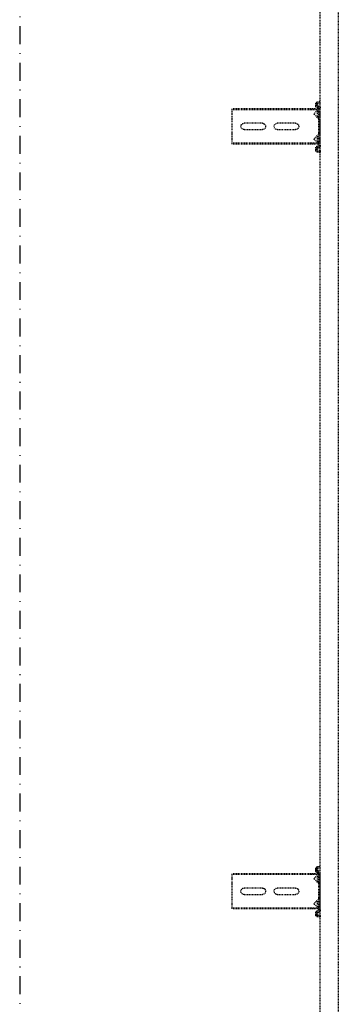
# Model space of a CAD drawing. Header units: centimetres. Extents: x 47725 to 65780, y 1899 to 12037.
# Tile 118 of 156: x 51573 to 51618, y 5582 to 5722. Entities that reach past the tile are written whole.
import ezdxf

# ---------------------------------------------------------------- set-up
doc = ezdxf.new("R2010")
doc.units = ezdxf.units.CM
doc.header["$LTSCALE"] = 0.02
doc.linetypes.add('DASHDOT2', pattern=[12.7, 6.35, -3.175, 0, -3.175])
doc.linetypes.add('DASHED2', pattern=[9.525, 6.35, -3.175])
doc.layers.add('A-Grid', color=191, linetype='DASHDOT2')
doc.layers.add('CKDRZWI_', color=7, linetype='Continuous')

# ---------------------------------------------------------------- blocks, each defined once
blk = doc.blocks.new('A$7E8814A102C37C')
at = {"layer": 'A-Grid', "ltscale": 20}
blk.add_lwpolyline([(2000, -130), (2000, -1964.5)], dxfattribs=at)
blk = doc.blocks.new('A$7E8814B27261F1')
at = {"color": 7, "linetype": 'DASHED2', "ltscale": 10}
for p, q in [((735.3, 4575), (734.2, 4575)), ((734.2, 4463.5), (734.2, 4575)), ((735.3, 4463.5), (735.3, 4575)), ((740.4, 4575), (735.3, 4575)), ((742.2, 4575), (740.4, 4575)), ((747.8, 4575), (742.2, 4575)), ((749.7, 4575), (747.8, 4575)), ((768.6, 4575), (749.7, 4575)), ((770.5, 4575), (768.6, 4575)), ((776.1, 4575), (770.5, 4575)), ((777.8, 4575), (776.1, 4575)), ((782.9, 4575), (777.8, 4575)), ((784.1, 4575), (782.9, 4575)), ((782.9, 4463.5), (782.9, 4575)), ((784.1, 4463.5), (784.1, 4575)), ((1819.4, 4575), (1818.3, 4575)), ((1818.3, 4463.5), (1818.3, 4575)), ((1819.4, 4463.5), (1819.4, 4575)), ((1824.5, 4575), (1819.4, 4575)), ((1826.2, 4575), (1824.5, 4575)), ((1831.8, 4575), (1826.2, 4575)), ((1833.7, 4575), (1831.8, 4575)), ((1852.7, 4575), (1833.7, 4575)), ((1854.6, 4575), (1852.7, 4575)), ((1860.2, 4575), (1854.6, 4575)), ((1861.9, 4575), (1860.2, 4575)), ((1867, 4575), (1861.9, 4575)), ((1868.2, 4575), (1867, 4575)), ((1867, 4463.5), (1867, 4575)), ((1868.2, 4463.5), (1868.2, 4575)), ((754.6, 4532), (754.6, 4558)), ((763.6, 4558), (763.6, 4532)), ((1838.7, 4532), (1838.7, 4558)), ((1847.7, 4558), (1847.7, 4532)), ((754.6, 4485), (754.6, 4511)), ((763.6, 4511), (763.6, 4485)), ((1838.7, 4485), (1838.7, 4511)), ((1847.7, 4511), (1847.7, 4485)), ((724.2, 4453.9), (723.7, 4450.5)), ((726.1, 4453.6), (725.7, 4450.3)), ((726.9, 4453.6), (726.4, 4450.3)), ((729.3, 4456.5), (727.1, 4456.5)), ((729.3, 4454.5), (727.1, 4454.5)), ((730, 4456.5), (729.3, 4456.5)), ((730.4, 4452.6), (730.3, 4453.6)), ((732.4, 4452.9), (732.3, 4453.9)), ((733.1, 4452.9), (733, 4453.9)), ((734.2, 4453.4), (734.2, 4463.5)), ((735.3, 4452.5), (734.2, 4453.4)), ((735.3, 4452.5), (735.3, 4463.5)), ((740.4, 4458.3), (735.3, 4452.5)), ((745.9, 4454), (737.9, 4454)), ((737.9, 4454), (737.9, 4452)), ((747.8, 4452.8), (742.2, 4458.4)), ((746.3, 4454), (745.9, 4454)), ((745.9, 4452), (745.9, 4454)), ((746.3, 4452), (746.3, 4454)), ((776.1, 4458.4), (770.5, 4452.8)), ((781.4, 4454), (773.4, 4454)), ((773.4, 4454), (773.4, 4452)), ((782.9, 4452.5), (777.8, 4458.3)), ((781.6, 4454), (781.4, 4454)), ((781.4, 4452), (781.4, 4454)), ((781.8, 4452), (781.8, 4453.8)), ((782.9, 4452.5), (782.9, 4463.5)), ((784.1, 4453.4), (782.9, 4452.5)), ((784.1, 4453.4), (784.1, 4463.5)), ((786.8, 4453.9), (786.6, 4452.9)), ((788.7, 4453.6), (788.6, 4452.6)), ((789.5, 4453.6), (789.3, 4452.6)), ((791.9, 4456.5), (789.7, 4456.5)), ((791.9, 4454.5), (789.7, 4454.5)), ((792.6, 4456.5), (791.9, 4456.5)), ((793.3, 4450.3), (792.9, 4453.6)), ((795.3, 4450.5), (794.9, 4453.9)), ((796, 4450.5), (795.6, 4453.9)), ((1808.2, 4453.9), (1807.8, 4450.5)), ((1810.2, 4453.6), (1809.8, 4450.3)), ((1810.9, 4453.6), (1810.5, 4450.3)), ((1813.4, 4456.5), (1811.2, 4456.5)), ((1813.4, 4454.5), (1811.2, 4454.5)), ((1814.1, 4456.5), (1813.4, 4456.5)), ((1814.5, 4452.6), (1814.4, 4453.6)), ((1816.5, 4452.9), (1816.4, 4453.9)), ((1817.2, 4452.9), (1817.1, 4453.9)), ((1818.3, 4453.4), (1818.3, 4463.5)), ((1819.4, 4452.5), (1818.3, 4453.4)), ((1819.4, 4452.5), (1819.4, 4463.5)), ((1824.5, 4458.3), (1819.4, 4452.5)), ((1829.9, 4454), (1821.9, 4454)), ((1821.9, 4454), (1821.9, 4452)), ((1831.8, 4452.8), (1826.2, 4458.4)), ((1830.4, 4454), (1829.9, 4454)), ((1829.9, 4452), (1829.9, 4454)), ((1830.4, 4452), (1830.4, 4454)), ((1860.2, 4458.4), (1854.6, 4452.8)), ((1865.4, 4454), (1857.4, 4454)), ((1857.4, 4454), (1857.4, 4452)), ((1867, 4452.5), (1861.9, 4458.3)), ((1865.7, 4454), (1865.4, 4454)), ((1865.4, 4452), (1865.4, 4454)), ((1865.9, 4452), (1865.9, 4453.8)), ((1867, 4452.5), (1867, 4463.5)), ((1868.2, 4453.4), (1867, 4452.5)), ((1868.2, 4453.4), (1868.2, 4463.5)), ((1870.8, 4453.9), (1870.7, 4452.9)), ((1872.8, 4453.6), (1872.7, 4452.6)), ((1873.5, 4453.6), (1873.4, 4452.6)), ((1876, 4456.5), (1873.8, 4456.5)), ((1876, 4454.5), (1873.8, 4454.5)), ((1876.7, 4456.5), (1876, 4456.5)), ((1877.4, 4450.3), (1877, 4453.6)), ((1879.4, 4450.5), (1879, 4453.9)), ((1880.1, 4450.5), (1879.7, 4453.9)), ((636.7, 4450), (367, 4450)), ((711.3, 4450), (636.7, 4450)), ((4186.6, 4450), (711.3, 4450)), ((725.7, 4450.3), (723.7, 4450.5)), ((726.4, 4450.3), (725.7, 4450.3)), ((749.7, 4452), (733.4, 4452)), ((785.7, 4450), (733.4, 4450)), ((752, 4452), (749.7, 4452)), ((766.3, 4452), (752, 4452)), ((768.6, 4452), (766.3, 4452)), ((785.7, 4452), (768.6, 4452)), ((786.4, 4450), (785.7, 4450)), ((793.3, 4450.3), (795.3, 4450.5)), ((794.1, 4450.3), (793.3, 4450.3)), ((794.1, 4450.3), (796, 4450.5)), ((796, 4450.5), (795.3, 4450.5)), ((1809.8, 4450.3), (1807.8, 4450.5)), ((1810.5, 4450.3), (1809.8, 4450.3)), ((1833.7, 4452), (1817.5, 4452)), ((1869.7, 4450), (1817.5, 4450)), ((1836.1, 4452), (1833.7, 4452)), ((1850.4, 4452), (1836.1, 4452)), ((1852.7, 4452), (1850.4, 4452)), ((1869.7, 4452), (1852.7, 4452)), ((1870.4, 4450), (1869.7, 4450)), ((1877.4, 4450.3), (1879.4, 4450.5)), ((1878.1, 4450.3), (1877.4, 4450.3)), ((1878.1, 4450.3), (1880.1, 4450.5)), ((1880.1, 4450.5), (1879.4, 4450.5)), ((353, 4424.5), (636.7, 4424.5)), ((636.7, 4424.5), (711.3, 4424.5)), ((711.3, 4424.5), (4186.6, 4424.5))]:
    blk.add_line(p, q, dxfattribs=at)
for centre, radius, start, end in [((759.1, 4558), 4.5, 0, 180), ((1843.2, 4558), 4.5, 0, 180), ((759.1, 4532), 4.5, 180, 0), ((1843.2, 4532), 4.5, 180, 0), ((759.1, 4511), 4.5, 0, 180), ((1843.2, 4511), 4.5, 0, 180), ((759.1, 4485), 4.5, 180, 0), ((1843.2, 4485), 4.5, 180, 0), ((741.3, 4457.5), 1.2, 45, 139), ((749.7, 4454.7), 2.7, 225, 270), ((768.6, 4454.7), 2.7, 270, 315), ((776.9, 4457.5), 1.2, 41, 135), ((1825.4, 4457.5), 1.2, 45, 139), ((1833.7, 4454.7), 2.7, 225, 270), ((1852.7, 4454.7), 2.7, 270, 315), ((1861, 4457.5), 1.2, 41, 135)]:
    blk.add_arc(centre, radius, start, end, dxfattribs=at)
for centre, major_axis, start_param, end_param in [((727.1, 4453.5), (0, 3), 0, 1.448623), ((727.1, 4453.5), (0, 1), 0, 1.448623), ((727.9, 4453.5), (0, 1), 0, 1.448623), ((729.3, 4453.5), (0, -3), 1.692969, 3.141593), ((729.3, 4453.5), (0, -1), 1.692969, 3.141593), ((730, 4453.5), (0, -3), 1.692969, 3.141593), ((733.4, 4453), (0, -3), 4.834562, 6.283185), ((733.4, 4453), (0, -1), 4.834562, 6.283185), ((734.1, 4453), (0, -1), 4.834562, 6.283185), ((785.7, 4453), (0, 1), 3.141593, 4.590216), ((785.7, 4453), (0, 3), 3.141593, 4.590216), ((786.4, 4453), (0, 3), 3.141593, 4.590216), ((789.7, 4453.5), (0, 3), 0, 1.448623), ((789.7, 4453.5), (0, 1), 0, 1.448623), ((790.5, 4453.5), (0, 1), 0, 1.448623), ((791.9, 4453.5), (0, -3), 1.692969, 3.141593), ((791.9, 4453.5), (0, -1), 1.692969, 3.141593), ((792.6, 4453.5), (0, -3), 1.692969, 3.141593), ((1811.2, 4453.5), (0, 3), 0, 1.448623), ((1811.2, 4453.5), (0, 1), 0, 1.448623), ((1811.9, 4453.5), (0, 1), 0, 1.448623), ((1813.4, 4453.5), (0, -3), 1.692969, 3.141593), ((1813.4, 4453.5), (0, -1), 1.692969, 3.141593), ((1814.1, 4453.5), (0, -3), 1.692969, 3.141593), ((1817.5, 4453), (0, -3), 4.834562, 6.283185), ((1817.5, 4453), (0, -1), 4.834562, 6.283185), ((1818.2, 4453), (0, -1), 4.834562, 6.283185), ((1869.7, 4453), (0, 1), 3.141593, 4.590216), ((1869.7, 4453), (0, 3), 3.141593, 4.590216), ((1870.4, 4453), (0, 3), 3.141593, 4.590216), ((1873.8, 4453.5), (0, 3), 0, 1.448623), ((1873.8, 4453.5), (0, 1), 0, 1.448623), ((1874.5, 4453.5), (0, 1), 0, 1.448623), ((1876, 4453.5), (0, -3), 1.692969, 3.141593), ((1876, 4453.5), (0, -1), 1.692969, 3.141593), ((1876.7, 4453.5), (0, -3), 1.692969, 3.141593)]:
    blk.add_ellipse(centre, major_axis=major_axis, ratio=0.999962, start_param=start_param, end_param=end_param, dxfattribs=at)

msp = doc.modelspace()

# ---------------------------------------------------------------- block references
at = {"layer": 'A-Grid', "lineweight": -3}
msp.add_blockref('A$7E8814A102C37C', (49572.82, 6187.604), dxfattribs=at)
at = {"layer": 'CKDRZWI_', "xscale": -0.1, "yscale": 0.1, "zscale": 0.1, "rotation": 89.99999999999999}
msp.add_blockref('A$7E8814B27261F1', (52060.429, 5782.604), dxfattribs=at)

doc.saveas('drawing.dxf')
